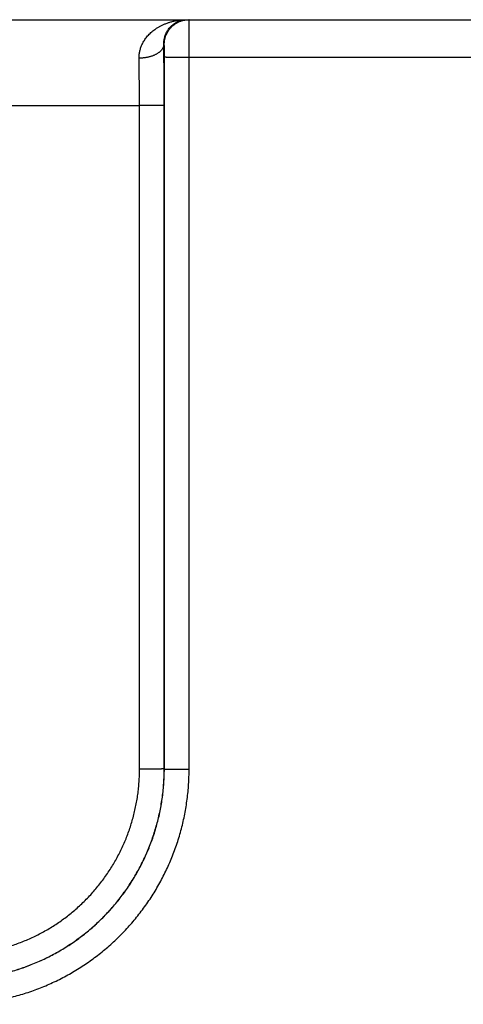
# Model space of a CAD drawing. Header units: inches. Extents: x 0 to 34, y 0 to 22.
# Tile 41 of 105: x 18.624 to 18.982, y 10.166 to 10.961. Entities that reach past the tile are written whole.
import ezdxf

# ---------------------------------------------------------------- set-up
doc = ezdxf.new("R2010")
doc.units = ezdxf.units.IN
doc.header["$LTSCALE"] = 1.87
doc.header["$MEASUREMENT"] = 0
doc.layers.get('0').update_dxf_attribs({"linetype": 'CONTINUOUS'})

msp = doc.modelspace()

# ---------------------------------------------------------------- linework, layer by layer
at = {"color": 7, "linetype": 'CONTINUOUS'}
for p, q in [((13.20025, 10.96107), (20.97425, 10.96107)), ((18.74053, 10.94107), (18.74019, 10.94107)), ((18.74062, 10.35565), (18.74071, 10.93099)), ((18.76062, 10.35547), (18.7607, 10.93081)), ((18.7607, 10.93081), (19.00973, 10.93081)), ((18.11998, 10.89169), (18.72045, 10.89169)), ((18.72054, 10.35556), (18.72045, 10.89169)), ((18.74053, 10.35573), (18.74045, 10.89186)), ((18.74062, 10.35565), (18.74053, 10.35573))]:
    msp.add_line(p, q, dxfattribs=at)
for points, knots in [([(18.72019, 10.92996), (18.72018, 10.9304), (18.72019, 10.93128), (18.72028, 10.93261), (18.72044, 10.93396), (18.72068, 10.93531), (18.72101, 10.93669), (18.72142, 10.93807), (18.72192, 10.93947), (18.72251, 10.94087), (18.72321, 10.94229), (18.72402, 10.94371), (18.72493, 10.94512), (18.72597, 10.94653), (18.72712, 10.94793), (18.7284, 10.94931), (18.72981, 10.95066), (18.73136, 10.95197), (18.73303, 10.95324), (18.73485, 10.95445), (18.73679, 10.9556), (18.73886, 10.95667), (18.74106, 10.95765), (18.74337, 10.95852), (18.74579, 10.95929), (18.74829, 10.95993), (18.75087, 10.96043), (18.75351, 10.9608), (18.75619, 10.96102), (18.75799, 10.96107), (18.75889, 10.96107)], [0, 0, 0, 0, 0.023889, 0.048038, 0.072552, 0.097528, 0.123058, 0.149231, 0.176129, 0.203824, 0.232397, 0.261934, 0.292513, 0.324198, 0.357064, 0.391186, 0.426611, 0.463377, 0.501536, 0.541098, 0.582044, 0.624367, 0.668012, 0.712891, 0.758907, 0.8059, 0.85368, 0.902064, 0.950892, 1, 1, 1, 1]), ([(18.74019, 10.94107), (18.74018, 10.94145), (18.74018, 10.94223), (18.74025, 10.9434), (18.7404, 10.94461), (18.74062, 10.94584), (18.74093, 10.9471), (18.74134, 10.94837), (18.74185, 10.94966), (18.74247, 10.95095), (18.7432, 10.95224), (18.74406, 10.9535), (18.74504, 10.95472), (18.74615, 10.95589), (18.74739, 10.95699), (18.74876, 10.958), (18.75024, 10.9589), (18.75183, 10.95967), (18.75351, 10.96028), (18.75526, 10.96074), (18.75706, 10.96101), (18.75828, 10.96107), (18.75889, 10.96107)], [0, 0, 0, 0, 0.03742, 0.075926, 0.115635, 0.156655, 0.199084, 0.242967, 0.288349, 0.335237, 0.383624, 0.433551, 0.484972, 0.537871, 0.592172, 0.647772, 0.704568, 0.762393, 0.821085, 0.880367, 0.940055, 1, 1, 1, 1]), ([(18.74053, 10.94107), (18.74053, 10.94145), (18.74055, 10.9422), (18.74065, 10.94331), (18.7408, 10.94443), (18.74102, 10.94553), (18.7413, 10.94661), (18.74164, 10.94768), (18.74204, 10.94873), (18.7425, 10.94976), (18.74302, 10.95075), (18.74359, 10.95172), (18.74421, 10.95265), (18.74489, 10.95355), (18.74561, 10.95441), (18.74638, 10.95522), (18.7472, 10.95599), (18.74805, 10.95672), (18.74895, 10.95739), (18.74988, 10.95802), (18.75085, 10.95859), (18.75185, 10.9591), (18.75287, 10.95956), (18.75392, 10.95996), (18.75499, 10.9603), (18.75608, 10.96058), (18.75718, 10.9608), (18.75829, 10.96096), (18.75941, 10.96105), (18.76016, 10.96107), (18.76053, 10.96107)], [0, 0, 0, 0, 0.035717, 0.071433, 0.107149, 0.142866, 0.178582, 0.214298, 0.250015, 0.28573, 0.321446, 0.357162, 0.392877, 0.428592, 0.464307, 0.500022, 0.535736, 0.57145, 0.607164, 0.642877, 0.678591, 0.714303, 0.750016, 0.785728, 0.821441, 0.857153, 0.892865, 0.928577, 0.964288, 1, 1, 1, 1]), ([(18.7607, 10.93081), (18.7607, 10.93132), (18.7607, 10.93234), (18.7607, 10.93386), (18.7607, 10.93538), (18.7607, 10.93688), (18.7607, 10.93837), (18.7607, 10.93984), (18.76069, 10.94129), (18.76069, 10.94271), (18.76069, 10.9441), (18.76068, 10.94546), (18.76068, 10.94678), (18.76067, 10.94806), (18.76067, 10.9493), (18.76066, 10.95049), (18.76066, 10.95163), (18.76065, 10.95271), (18.76064, 10.95374), (18.76064, 10.95471), (18.76063, 10.95562), (18.76062, 10.95646), (18.76061, 10.95724), (18.76061, 10.95795), (18.7606, 10.95859), (18.76059, 10.95916), (18.76058, 10.95966), (18.76057, 10.96008), (18.76057, 10.96043), (18.76055, 10.96069), (18.76056, 10.9609), (18.76053, 10.96099), (18.76054, 10.96107), (18.76053, 10.96107)], [0, 0, 0, 0, 0.050477, 0.100839, 0.150955, 0.200694, 0.249927, 0.29854, 0.346428, 0.39347, 0.439517, 0.484436, 0.528125, 0.570483, 0.611386, 0.650711, 0.688361, 0.72425, 0.758281, 0.790345, 0.820355, 0.84825, 0.873974, 0.897466, 0.918666, 0.93751, 0.953942, 0.967919, 0.979408, 0.98838, 0.994809, 0.998679, 1, 1, 1, 1]), ([(18.74019, 10.94107), (18.74018, 10.94087), (18.74015, 10.94045), (18.74004, 10.93984), (18.73987, 10.93922), (18.73964, 10.93861), (18.73935, 10.93802), (18.73899, 10.93743), (18.73858, 10.93685), (18.73812, 10.93628), (18.7376, 10.93573), (18.73702, 10.9352), (18.7364, 10.93468), (18.73572, 10.93419), (18.73499, 10.93371), (18.73422, 10.93326), (18.73341, 10.93284), (18.73256, 10.93243), (18.73167, 10.93206), (18.73074, 10.93171), (18.72978, 10.93139), (18.72879, 10.93111), (18.72777, 10.93085), (18.72673, 10.93062), (18.72567, 10.93043), (18.7246, 10.93027), (18.72351, 10.93014), (18.72241, 10.93004), (18.7213, 10.92998), (18.72056, 10.92997), (18.72019, 10.92996)], [0, 0, 0, 0, 0.024935, 0.050105, 0.075671, 0.101784, 0.128576, 0.156166, 0.184649, 0.214103, 0.244588, 0.276145, 0.308797, 0.342554, 0.377412, 0.413354, 0.45035, 0.488362, 0.527343, 0.567237, 0.607981, 0.649506, 0.691737, 0.734595, 0.777995, 0.821851, 0.866072, 0.910567, 0.955241, 1, 1, 1, 1]), ([(18.74045, 10.89186), (18.74045, 10.89302), (18.74045, 10.89533), (18.74045, 10.89879), (18.74044, 10.90225), (18.74043, 10.9057), (18.74042, 10.90912), (18.74041, 10.91252), (18.74039, 10.91589), (18.74037, 10.91923), (18.74035, 10.92252), (18.74033, 10.92576), (18.74031, 10.92895), (18.74028, 10.93208), (18.74025, 10.93514), (18.74022, 10.93813), (18.7402, 10.9401), (18.74019, 10.94107)], [0, 0, 0, 0, 0.070465, 0.140908, 0.21121, 0.281252, 0.350913, 0.420072, 0.488609, 0.556405, 0.623333, 0.689269, 0.754095, 0.817692, 0.879946, 0.940747, 1, 1, 1, 1]), ([(18.74071, 10.93099), (18.74071, 10.9312), (18.74071, 10.93164), (18.74071, 10.93228), (18.7407, 10.93293), (18.7407, 10.93357), (18.7407, 10.9342), (18.74069, 10.93482), (18.74069, 10.93542), (18.74068, 10.93601), (18.74068, 10.93657), (18.74067, 10.9371), (18.74066, 10.93762), (18.74066, 10.9381), (18.74065, 10.93855), (18.74064, 10.93897), (18.74063, 10.93936), (18.74062, 10.93971), (18.74061, 10.94002), (18.7406, 10.94029), (18.74059, 10.94053), (18.74058, 10.94072), (18.74057, 10.94087), (18.74056, 10.94098), (18.74055, 10.94103), (18.74054, 10.94107), (18.74053, 10.94107)], [0, 0, 0, 0, 0.064207, 0.128547, 0.192679, 0.256249, 0.318902, 0.380289, 0.440067, 0.497926, 0.553635, 0.606992, 0.657783, 0.705765, 0.750703, 0.792388, 0.830643, 0.865319, 0.896299, 0.923466, 0.94666, 0.965732, 0.980598, 0.991227, 0.997633, 1, 1, 1, 1]), ([(18.74071, 10.93099), (18.74072, 10.93098), (18.74078, 10.93098), (18.74089, 10.93096), (18.74106, 10.93096), (18.74129, 10.93095), (18.74159, 10.93094), (18.74194, 10.93093), (18.74235, 10.93092), (18.74281, 10.93091), (18.74333, 10.9309), (18.74391, 10.93089), (18.74453, 10.93089), (18.74521, 10.93088), (18.74593, 10.93087), (18.7467, 10.93086), (18.74751, 10.93086), (18.74836, 10.93085), (18.74925, 10.93085), (18.75018, 10.93084), (18.75114, 10.93083), (18.75212, 10.93083), (18.75314, 10.93083), (18.75418, 10.93082), (18.75523, 10.93082), (18.75631, 10.93082), (18.75739, 10.93081), (18.75849, 10.93081), (18.7596, 10.93081), (18.76033, 10.93081), (18.7607, 10.93081)], [0, 0, 0, 0, 0.002552, 0.008148, 0.016787, 0.028448, 0.043096, 0.060687, 0.081167, 0.104473, 0.130533, 0.159269, 0.19059, 0.224402, 0.2606, 0.299072, 0.339701, 0.382361, 0.426922, 0.473245, 0.521189, 0.570606, 0.621344, 0.673248, 0.726156, 0.779907, 0.834335, 0.889273, 0.944551, 1, 1, 1, 1]), ([(18.72045, 10.89169), (18.72045, 10.89265), (18.72045, 10.89458), (18.72045, 10.89747), (18.72044, 10.90035), (18.72043, 10.90322), (18.72042, 10.90606), (18.7204, 10.90888), (18.72039, 10.91167), (18.72037, 10.91442), (18.72034, 10.91714), (18.72032, 10.9198), (18.72029, 10.92242), (18.72026, 10.92499), (18.72023, 10.9275), (18.7202, 10.92915), (18.72019, 10.92996)], [0, 0, 0, 0, 0.075696, 0.15126, 0.22655, 0.301435, 0.375787, 0.449475, 0.52237, 0.594343, 0.66527, 0.735028, 0.803498, 0.870561, 0.936102, 1, 1, 1, 1]), ([(18.74045, 10.89186), (18.74044, 10.89185), (18.74038, 10.89185), (18.74027, 10.89184), (18.7401, 10.89183), (18.73986, 10.89182), (18.73957, 10.89181), (18.73922, 10.8918), (18.73881, 10.89179), (18.73835, 10.89178), (18.73783, 10.89178), (18.73725, 10.89177), (18.73663, 10.89176), (18.73595, 10.89175), (18.73523, 10.89174), (18.73446, 10.89174), (18.73365, 10.89173), (18.73279, 10.89172), (18.7319, 10.89172), (18.73098, 10.89171), (18.73002, 10.89171), (18.72903, 10.8917), (18.72802, 10.8917), (18.72698, 10.8917), (18.72593, 10.89169), (18.72485, 10.89169), (18.72376, 10.89169), (18.72267, 10.89169), (18.72156, 10.89169), (18.72082, 10.89168), (18.72045, 10.89168)], [0, 0, 0, 0, 0.002552, 0.008148, 0.016787, 0.028448, 0.043096, 0.060687, 0.081167, 0.104472, 0.130533, 0.159268, 0.19059, 0.224402, 0.260599, 0.299072, 0.3397, 0.382361, 0.426921, 0.473244, 0.521189, 0.570606, 0.621344, 0.673247, 0.726156, 0.779907, 0.834335, 0.889272, 0.944551, 1, 1, 1, 1]), ([(18.57058, 10.18573), (18.57248, 10.18573), (18.57627, 10.1858), (18.58194, 10.18608), (18.58761, 10.18656), (18.59325, 10.18722), (18.59887, 10.18807), (18.60445, 10.18911), (18.61, 10.19034), (18.61551, 10.19175), (18.62096, 10.19334), (18.62636, 10.19511), (18.63169, 10.19707), (18.63696, 10.1992), (18.64215, 10.2015), (18.64726, 10.20398), (18.65229, 10.20663), (18.65722, 10.20944), (18.66206, 10.21242), (18.6668, 10.21555), (18.67142, 10.21885), (18.67594, 10.22229), (18.68033, 10.22588), (18.68461, 10.22962), (18.68876, 10.2335), (18.69277, 10.23752), (18.69665, 10.24167), (18.70039, 10.24594), (18.70398, 10.25034), (18.70743, 10.25485), (18.71072, 10.25948), (18.71386, 10.26422), (18.71683, 10.26906), (18.71964, 10.27399), (18.72229, 10.27902), (18.72477, 10.28413), (18.72707, 10.28933), (18.7292, 10.2946), (18.73116, 10.29993), (18.73293, 10.30533), (18.73453, 10.31079), (18.73593, 10.3163), (18.73716, 10.32185), (18.7382, 10.32744), (18.73905, 10.33306), (18.73971, 10.3387), (18.74019, 10.34437), (18.74047, 10.35005), (18.74053, 10.35384), (18.74053, 10.35573)], [0, 0, 0, 0, 0.02129, 0.042574, 0.063855, 0.085133, 0.106409, 0.127686, 0.148963, 0.170242, 0.191522, 0.212802, 0.234081, 0.255356, 0.276627, 0.297896, 0.319166, 0.340436, 0.361705, 0.382972, 0.404239, 0.425506, 0.446773, 0.468038, 0.489302, 0.510566, 0.53183, 0.553097, 0.574367, 0.595638, 0.616909, 0.638181, 0.659454, 0.68073, 0.702005, 0.723281, 0.744558, 0.765839, 0.787125, 0.808412, 0.829699, 0.850985, 0.87227, 0.893554, 0.914838, 0.936124, 0.957412, 0.978704, 1, 1, 1, 1]), ([(18.57058, 10.20556), (18.57229, 10.20556), (18.57571, 10.20562), (18.58083, 10.20588), (18.58593, 10.20632), (18.59102, 10.20693), (18.59608, 10.20771), (18.60111, 10.20867), (18.60611, 10.20979), (18.61106, 10.21109), (18.61597, 10.21256), (18.62082, 10.21419), (18.62562, 10.21599), (18.63035, 10.21795), (18.63501, 10.22007), (18.6396, 10.22235), (18.6441, 10.22478), (18.64852, 10.22737), (18.65285, 10.2301), (18.65708, 10.23298), (18.66122, 10.23601), (18.66524, 10.23917), (18.66916, 10.24247), (18.67296, 10.2459), (18.67664, 10.24946), (18.6802, 10.25314), (18.68363, 10.25695), (18.68693, 10.26086), (18.69009, 10.26489), (18.69312, 10.26902), (18.696, 10.27326), (18.69873, 10.27759), (18.70132, 10.28201), (18.70375, 10.28652), (18.70603, 10.2911), (18.70815, 10.29577), (18.71011, 10.3005), (18.71191, 10.3053), (18.71354, 10.31015), (18.71501, 10.31506), (18.7163, 10.32002), (18.71743, 10.32502), (18.71839, 10.33005), (18.71917, 10.33511), (18.71978, 10.3402), (18.72022, 10.34531), (18.72048, 10.35043), (18.72054, 10.35385), (18.72054, 10.35556)], [0, 0, 0, 0, 0.021763, 0.043519, 0.065268, 0.087009, 0.108742, 0.13047, 0.152198, 0.173931, 0.195667, 0.217408, 0.239149, 0.260886, 0.282619, 0.30435, 0.326081, 0.347813, 0.369545, 0.391277, 0.413009, 0.434742, 0.456475, 0.478207, 0.499939, 0.521671, 0.543404, 0.565138, 0.586873, 0.608609, 0.630344, 0.652079, 0.673816, 0.695554, 0.71729, 0.739027, 0.76077, 0.782517, 0.804265, 0.826009, 0.847749, 0.869485, 0.891221, 0.912962, 0.934712, 0.956469, 0.978232, 1, 1, 1, 1]), ([(18.57061, 10.1857), (18.57251, 10.1857), (18.5763, 10.18576), (18.58197, 10.18605), (18.58764, 10.18652), (18.59328, 10.18718), (18.5989, 10.18804), (18.60449, 10.18907), (18.61004, 10.1903), (18.61555, 10.19171), (18.621, 10.1933), (18.6264, 10.19508), (18.63174, 10.19703), (18.63701, 10.19916), (18.6422, 10.20146), (18.64731, 10.20394), (18.65234, 10.20659), (18.65728, 10.2094), (18.66212, 10.21238), (18.66685, 10.21551), (18.67148, 10.2188), (18.676, 10.22225), (18.6804, 10.22584), (18.68467, 10.22958), (18.68882, 10.23346), (18.69284, 10.23747), (18.69672, 10.24162), (18.70046, 10.2459), (18.70405, 10.25029), (18.7075, 10.25481), (18.71079, 10.25944), (18.71393, 10.26417), (18.7169, 10.26901), (18.71972, 10.27394), (18.72236, 10.27897), (18.72484, 10.28408), (18.72715, 10.28927), (18.72928, 10.29454), (18.73123, 10.29987), (18.73301, 10.30527), (18.7346, 10.31073), (18.73601, 10.31623), (18.73724, 10.32178), (18.73828, 10.32737), (18.73913, 10.33299), (18.73979, 10.33863), (18.74027, 10.34429), (18.74056, 10.34997), (18.74062, 10.35375), (18.74062, 10.35565)], [0, 0, 0, 0, 0.021286, 0.04257, 0.063855, 0.08514, 0.106425, 0.127711, 0.148996, 0.170283, 0.191569, 0.212854, 0.234134, 0.255411, 0.276689, 0.297967, 0.319243, 0.340516, 0.361789, 0.383062, 0.404334, 0.425602, 0.446869, 0.468135, 0.489402, 0.51067, 0.531939, 0.553207, 0.574474, 0.595743, 0.617014, 0.638287, 0.659558, 0.680829, 0.702103, 0.723378, 0.744653, 0.765927, 0.787204, 0.808483, 0.829765, 0.851045, 0.872326, 0.893605, 0.914885, 0.936164, 0.957442, 0.97872, 1, 1, 1, 1]), ([(18.57062, 10.16553), (18.57264, 10.16553), (18.57669, 10.16559), (18.58276, 10.16588), (18.58883, 10.16637), (18.59488, 10.16705), (18.60091, 10.16793), (18.60691, 10.16899), (18.61287, 10.17025), (18.61879, 10.1717), (18.62466, 10.17334), (18.63047, 10.17517), (18.63622, 10.17718), (18.64191, 10.17937), (18.64752, 10.18175), (18.65305, 10.1843), (18.6585, 10.18703), (18.66385, 10.18994), (18.66911, 10.19301), (18.67427, 10.19625), (18.67933, 10.19965), (18.68427, 10.20322), (18.68909, 10.20694), (18.69379, 10.21081), (18.69837, 10.21484), (18.70281, 10.219), (18.70712, 10.22331), (18.71129, 10.22775), (18.71531, 10.23233), (18.71919, 10.23703), (18.72291, 10.24185), (18.72647, 10.24679), (18.72988, 10.25184), (18.73312, 10.257), (18.73619, 10.26226), (18.7391, 10.26761), (18.74183, 10.27306), (18.74439, 10.27859), (18.74676, 10.2842), (18.74896, 10.28988), (18.75097, 10.29563), (18.7528, 10.30144), (18.75444, 10.30731), (18.75589, 10.31323), (18.75715, 10.31919), (18.75821, 10.32519), (18.75909, 10.33121), (18.75977, 10.33726), (18.76026, 10.34333), (18.76055, 10.3494), (18.76062, 10.35345), (18.76062, 10.35547)], [0, 0, 0, 0, 0.020337, 0.040707, 0.061101, 0.081511, 0.10193, 0.12235, 0.142765, 0.163179, 0.183599, 0.204024, 0.224445, 0.24486, 0.265273, 0.28569, 0.306108, 0.326524, 0.346938, 0.367352, 0.387767, 0.408182, 0.428596, 0.449009, 0.469421, 0.489834, 0.510246, 0.530659, 0.551071, 0.571483, 0.591895, 0.612309, 0.632722, 0.653134, 0.673545, 0.693957, 0.714372, 0.734785, 0.755195, 0.775605, 0.796021, 0.81644, 0.836855, 0.857264, 0.877674, 0.898089, 0.918502, 0.938907, 0.959297, 0.979664, 1, 1, 1, 1]), ([(18.74053, 10.35573), (18.74052, 10.35572), (18.74046, 10.35572), (18.74035, 10.35571), (18.74018, 10.3557), (18.73995, 10.35569), (18.73965, 10.35568), (18.7393, 10.35567), (18.73889, 10.35566), (18.73843, 10.35566), (18.73791, 10.35565), (18.73733, 10.35564), (18.73671, 10.35563), (18.73603, 10.35562), (18.73531, 10.35562), (18.73454, 10.35561), (18.73373, 10.3556), (18.73288, 10.3556), (18.73199, 10.35559), (18.73106, 10.35558), (18.7301, 10.35558), (18.72912, 10.35557), (18.7281, 10.35557), (18.72706, 10.35557), (18.72601, 10.35556), (18.72493, 10.35556), (18.72385, 10.35556), (18.72275, 10.35556), (18.72164, 10.35556), (18.72091, 10.35556), (18.72054, 10.35556)], [0, 0, 0, 0, 0.002552, 0.008148, 0.016787, 0.028448, 0.043096, 0.060687, 0.081166, 0.104472, 0.130533, 0.159268, 0.19059, 0.224401, 0.260599, 0.299071, 0.3397, 0.38236, 0.426921, 0.473244, 0.521188, 0.570606, 0.621344, 0.673247, 0.726156, 0.779907, 0.834335, 0.889273, 0.944551, 1, 1, 1, 1]), ([(18.74062, 10.35565), (18.74063, 10.35564), (18.74069, 10.35564), (18.7408, 10.35562), (18.74097, 10.35562), (18.74121, 10.35561), (18.7415, 10.3556), (18.74185, 10.35559), (18.74226, 10.35558), (18.74272, 10.35557), (18.74325, 10.35556), (18.74382, 10.35555), (18.74444, 10.35555), (18.74512, 10.35554), (18.74584, 10.35553), (18.74661, 10.35552), (18.74742, 10.35552), (18.74828, 10.35551), (18.74917, 10.3555), (18.75009, 10.3555), (18.75105, 10.35549), (18.75204, 10.35549), (18.75305, 10.35548), (18.75409, 10.35548), (18.75514, 10.35548), (18.75622, 10.35548), (18.75731, 10.35547), (18.7584, 10.35547), (18.75951, 10.35547), (18.76025, 10.35547), (18.76062, 10.35547)], [0, 0, 0, 0, 0.002552, 0.008148, 0.016787, 0.028448, 0.043096, 0.060686, 0.081166, 0.104471, 0.130532, 0.159267, 0.190588, 0.2244, 0.260597, 0.299069, 0.339698, 0.382358, 0.426918, 0.473242, 0.521186, 0.570603, 0.621342, 0.673245, 0.726154, 0.779905, 0.834333, 0.889272, 0.944551, 1, 1, 1, 1])]:
    msp.add_open_spline(points, degree=3, knots=knots, dxfattribs=at)

doc.saveas('drawing.dxf')
